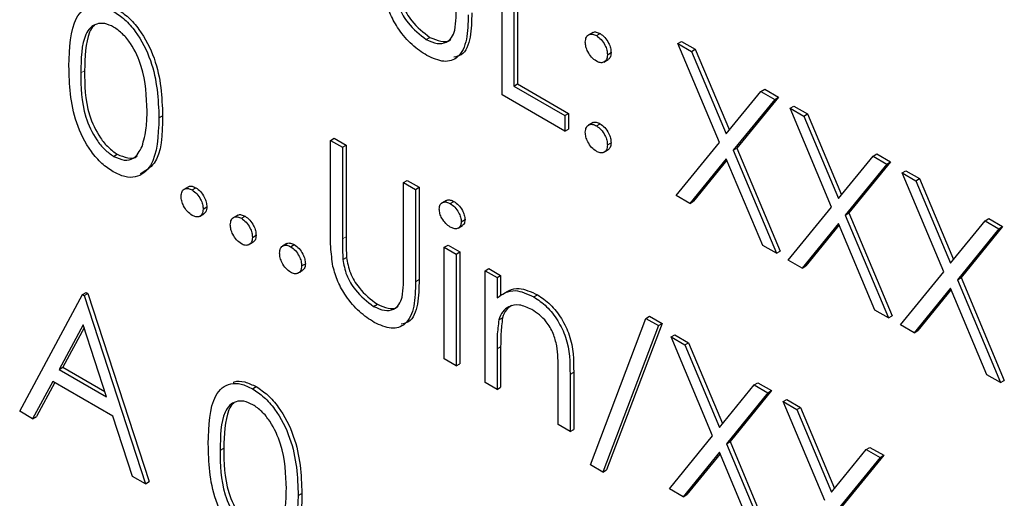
# Paper-space layout 'Blatt4' of a CAD drawing. Header units: millimetres. Extents: x 5 to 418, y 2 to 292.
# Tile 28 of 70: x 128.63 to 131, y 157.53 to 158.68. Entities that reach past the tile are written whole.
import ezdxf

# ---------------------------------------------------------------- set-up
doc = ezdxf.new("R2010")
doc.units = ezdxf.units.MM

psp = doc.layouts.new('Blatt4')

# ---------------------------------------------------------------- linework, layer by layer
at = {"color": 7, "linetype": 'Continuous', "lineweight": 25}
for p, q in [((129.7905, 158.4998), (129.7905, 158.8673)), ((129.8191, 158.8508), (129.8191, 158.5211)), ((129.8279, 158.8559), (129.8279, 158.5262)), ((130.0083, 158.65), (129.9973, 158.6436)), ((129.6085, 158.6332), (129.6173, 158.6383)), ((130.0169, 158.6424), (130.0258, 158.6475)), ((130.2127, 158.6235), (130.2216, 158.6287)), ((130.2216, 158.6287), (130.2545, 158.6096)), ((130.2127, 158.6235), (130.2457, 158.6045)), ((130.3126, 158.3859), (130.2127, 158.6235)), ((130.2457, 158.6045), (130.2545, 158.6096)), ((130.2457, 158.6045), (130.329, 158.4061)), ((130.2545, 158.6096), (130.3363, 158.415)), ((130.0345, 158.5786), (130.0456, 158.5849)), ((130.0435, 158.5964), (130.0523, 158.6015)), ((129.8191, 158.5211), (129.8279, 158.5262)), ((129.8191, 158.5211), (129.9415, 158.4504)), ((129.8279, 158.5262), (129.9503, 158.4555)), ((130.329, 158.4061), (130.4123, 158.5083)), ((130.4123, 158.5083), (130.4212, 158.5134)), ((130.4123, 158.5083), (130.4453, 158.4893)), ((130.4212, 158.5134), (130.4541, 158.4944)), ((129.9415, 158.4127), (129.7905, 158.4998)), ((130.4453, 158.4893), (130.3455, 158.3669)), ((130.4541, 158.4944), (130.3544, 158.372)), ((130.4453, 158.4893), (130.4541, 158.4944)), ((130.482, 158.4681), (130.4908, 158.4732)), ((130.482, 158.4681), (130.5149, 158.4491)), ((130.5818, 158.2305), (130.482, 158.4681)), ((130.4908, 158.4732), (130.5238, 158.4542)), ((128.9665, 158.4447), (128.9753, 158.4498)), ((129.9415, 158.4504), (129.9503, 158.4555)), ((129.9415, 158.4504), (129.9415, 158.4127)), ((129.9503, 158.4555), (129.9503, 158.4178)), ((130.5149, 158.4491), (130.5238, 158.4542)), ((130.5149, 158.4491), (130.5983, 158.2507)), ((130.5238, 158.4542), (130.6055, 158.2596)), ((129.9415, 158.4127), (129.9503, 158.4178)), ((130.0081, 158.4333), (129.9971, 158.427)), ((130.0169, 158.4257), (130.0258, 158.4308)), ((129.3785, 158.3907), (129.3873, 158.3958)), ((129.3785, 158.3907), (129.4071, 158.3742)), ((129.3785, 158.1688), (129.3785, 158.3907)), ((129.3873, 158.3958), (129.4159, 158.3793)), ((129.4071, 158.3742), (129.4159, 158.3793)), ((129.4071, 158.3742), (129.4071, 158.154)), ((129.4159, 158.3793), (129.4159, 158.1591)), ((130.0344, 158.3619), (130.0455, 158.3683)), ((130.0435, 158.3797), (130.0523, 158.3849)), ((130.2087, 158.2585), (130.3126, 158.3859)), ((130.3455, 158.3669), (130.3544, 158.372)), ((130.3455, 158.3669), (130.4494, 158.1195)), ((130.3544, 158.372), (130.4582, 158.1246)), ((128.8576, 158.3522), (128.8664, 158.3573)), ((130.329, 158.3467), (130.2416, 158.2394)), ((130.3306, 158.3429), (130.2505, 158.2445)), ((130.4164, 158.1385), (130.329, 158.3467)), ((130.5983, 158.2507), (130.6816, 158.3529)), ((130.6816, 158.3529), (130.6904, 158.358)), ((130.6816, 158.3529), (130.7145, 158.3339)), ((130.6904, 158.358), (130.7234, 158.339)), ((130.7145, 158.3339), (130.6148, 158.2114)), ((130.7234, 158.339), (130.6236, 158.2165)), ((130.7145, 158.3339), (130.7234, 158.339)), ((130.7512, 158.3127), (130.7601, 158.3178)), ((130.7512, 158.3127), (130.7842, 158.2937)), ((130.8511, 158.075), (130.7512, 158.3127)), ((130.7601, 158.3178), (130.793, 158.2988)), ((130.7842, 158.2937), (130.793, 158.2988)), ((130.793, 158.2988), (130.8747, 158.1042)), ((129.0372, 158.2794), (129.0262, 158.273)), ((129.046, 158.2717), (129.0549, 158.2768)), ((129.5539, 158.2894), (129.5628, 158.2945)), ((129.5539, 158.2894), (129.5825, 158.2729)), ((129.5539, 158.0693), (129.5539, 158.2894)), ((129.5628, 158.2945), (129.5913, 158.278)), ((129.5825, 158.2729), (129.5913, 158.278)), ((129.5825, 158.2729), (129.5825, 158.051)), ((129.5913, 158.278), (129.5913, 158.0561)), ((130.7842, 158.2937), (130.8675, 158.0953)), ((130.2416, 158.2394), (130.2087, 158.2585)), ((129.0725, 158.2258), (129.0814, 158.2309)), ((129.6565, 158.2466), (129.6454, 158.2402)), ((129.666, 158.2389), (129.6748, 158.244)), ((130.2416, 158.2394), (130.2505, 158.2445)), ((130.4779, 158.103), (130.5818, 158.2305)), ((129.0635, 158.2079), (129.0746, 158.2143)), ((129.1555, 158.2111), (129.1445, 158.2047)), ((129.1643, 158.2034), (129.1732, 158.2085)), ((130.6148, 158.2114), (130.6236, 158.2165)), ((130.6148, 158.2114), (130.7186, 157.9641)), ((130.6236, 158.2165), (130.7274, 157.9692)), ((130.9508, 158.1975), (130.9597, 158.2026)), ((130.9597, 158.2026), (130.9926, 158.1836)), ((129.6847, 158.1797), (129.6958, 158.1861)), ((129.6926, 158.1951), (129.7015, 158.2002)), ((130.5983, 158.1912), (130.5109, 158.084)), ((130.5998, 158.1874), (130.5197, 158.0891)), ((130.6856, 157.9831), (130.5983, 158.1912)), ((130.8675, 158.0953), (130.9508, 158.1975)), ((130.9838, 158.1784), (130.884, 158.056)), ((130.9926, 158.1836), (130.8929, 158.0611)), ((130.9508, 158.1975), (130.9838, 158.1784)), ((130.9838, 158.1784), (130.9926, 158.1836)), ((129.1908, 158.1575), (129.1997, 158.1626)), ((129.1818, 158.1396), (129.1929, 158.146)), ((129.2738, 158.1428), (129.2628, 158.1364)), ((129.2826, 158.1351), (129.2915, 158.1402)), ((129.6518, 158.134), (129.6607, 158.1391)), ((129.6518, 158.134), (129.6804, 158.1175)), ((129.6518, 157.8654), (129.6518, 158.134)), ((129.6607, 158.1391), (129.6892, 158.1226)), ((130.4494, 158.1195), (130.4164, 158.1385)), ((129.4083, 158.1044), (129.4172, 158.1095)), ((129.6804, 158.1175), (129.6892, 158.1226)), ((129.6804, 158.1175), (129.6804, 157.849)), ((129.6892, 158.1226), (129.6892, 157.8541)), ((130.4494, 158.1195), (130.4582, 158.1246)), ((129.3091, 158.0892), (129.318, 158.0943)), ((129.7497, 158.0774), (129.7586, 158.0825)), ((129.7586, 158.0825), (129.7871, 158.0661)), ((130.5109, 158.084), (130.4779, 158.103)), ((130.5109, 158.084), (130.5197, 158.0891)), ((129.3001, 158.0713), (129.3112, 158.0777)), ((129.7497, 158.0774), (129.7783, 158.061)), ((129.7497, 157.8089), (129.7497, 158.0774)), ((129.7783, 158.061), (129.7871, 158.0661)), ((129.7783, 158.061), (129.7783, 158.0125)), ((129.7871, 158.0661), (129.7871, 158.0176)), ((130.7472, 157.9476), (130.8511, 158.075)), ((130.884, 158.056), (130.8929, 158.0611)), ((130.8929, 158.0611), (130.9967, 157.8138)), ((130.8675, 158.0358), (130.7801, 157.9286)), ((130.9549, 157.8277), (130.8675, 158.0358)), ((130.884, 158.056), (130.9878, 157.8087)), ((128.632, 157.7397), (128.7829, 158.02)), ((128.7829, 158.02), (128.7917, 158.0251)), ((128.7829, 158.02), (128.787, 158.0177)), ((128.787, 158.0177), (128.7958, 158.0228)), ((128.787, 158.0177), (128.9338, 157.5655)), ((128.7917, 158.0251), (128.7958, 158.0228)), ((128.7958, 158.0228), (128.9427, 157.5706)), ((129.8668, 158.0146), (129.8756, 158.0197)), ((130.8691, 158.032), (130.789, 157.9337)), ((129.482, 157.9917), (129.4909, 157.9968)), ((129.7827, 157.9591), (129.7915, 157.9642)), ((130.1357, 157.9629), (130.1446, 157.9681)), ((130.1446, 157.9681), (130.1747, 157.9507)), ((130.7186, 157.9641), (130.6856, 157.9831)), ((130.7186, 157.9641), (130.7274, 157.9692)), ((128.7846, 157.9474), (128.727, 157.8403)), ((128.7869, 157.9404), (128.7358, 157.8454)), ((128.8407, 157.7747), (128.7846, 157.9474)), ((130.0027, 157.6111), (130.1357, 157.9629)), ((130.1658, 157.9456), (130.0327, 157.5937)), ((130.1747, 157.9507), (130.0416, 157.5988)), ((130.1357, 157.9629), (130.1658, 157.9456)), ((130.1658, 157.9456), (130.1747, 157.9507)), ((130.7801, 157.9286), (130.7472, 157.9476)), ((130.1964, 157.9185), (130.2053, 157.9236)), ((130.1964, 157.9185), (130.2294, 157.8995)), ((130.2962, 157.6808), (130.1964, 157.9185)), ((130.2053, 157.9236), (130.2382, 157.9046)), ((130.7801, 157.9286), (130.789, 157.9337)), ((129.7871, 157.8946), (129.7871, 157.7975)), ((130.2294, 157.8995), (130.2382, 157.9046)), ((130.2294, 157.8995), (130.3127, 157.7011)), ((130.2382, 157.9046), (130.3199, 157.71)), ((129.7783, 157.8895), (129.7783, 157.7924)), ((129.6804, 157.849), (129.6518, 157.8654)), ((129.6804, 157.849), (129.6892, 157.8541)), ((128.727, 157.8403), (128.7358, 157.8454)), ((128.727, 157.8403), (128.8407, 157.7747)), ((128.7358, 157.8454), (128.8366, 157.7872)), ((129.9251, 157.7077), (129.9251, 157.834)), ((129.9537, 157.8283), (129.9537, 157.6912)), ((129.9625, 157.8334), (129.9625, 157.6963)), ((130.9878, 157.8087), (130.9549, 157.8277)), ((128.7115, 157.8116), (128.6631, 157.7217)), ((128.7162, 157.8089), (128.672, 157.7268)), ((128.8558, 157.7283), (128.7115, 157.8116)), ((129.1912, 157.7938), (129.2, 157.7989)), ((129.7783, 157.7924), (129.7497, 157.8089)), ((130.3127, 157.7011), (130.396, 157.8033)), ((130.396, 157.8033), (130.4048, 157.8084)), ((130.396, 157.8033), (130.429, 157.7843)), ((130.4048, 157.8084), (130.4378, 157.7894)), ((130.9878, 157.8087), (130.9967, 157.8138)), ((129.7783, 157.7924), (129.7871, 157.7975)), ((130.429, 157.7843), (130.3292, 157.6618)), ((130.4378, 157.7894), (130.338, 157.6669)), ((130.429, 157.7843), (130.4378, 157.7894)), ((130.4657, 157.7631), (130.4745, 157.7682)), ((130.4657, 157.7631), (130.4986, 157.744)), ((130.5655, 157.5254), (130.4657, 157.7631)), ((130.4745, 157.7682), (130.5075, 157.7491)), ((128.6631, 157.7217), (128.632, 157.7397)), ((128.9028, 157.5834), (128.8558, 157.7283)), ((130.4986, 157.744), (130.5075, 157.7491)), ((130.4986, 157.744), (130.5819, 157.5456)), ((130.5075, 157.7491), (130.5892, 157.5545)), ((128.6631, 157.7217), (128.672, 157.7268)), ((129.9537, 157.6912), (129.9251, 157.7077)), ((129.9537, 157.6912), (129.9625, 157.6963)), ((130.1924, 157.5534), (130.2962, 157.6808)), ((130.3292, 157.6618), (130.338, 157.6669)), ((130.3292, 157.6618), (130.433, 157.4145)), ((130.338, 157.6669), (130.4419, 157.4196)), ((130.3127, 157.6416), (130.2253, 157.5344)), ((130.3143, 157.6378), (130.2341, 157.5395)), ((130.4001, 157.4335), (130.3127, 157.6416)), ((130.5819, 157.5456), (130.6653, 157.6479)), ((130.707, 157.6339), (130.6073, 157.5115)), ((130.6653, 157.6479), (130.6741, 157.653)), ((130.6653, 157.6479), (130.6982, 157.6288)), ((130.6741, 157.653), (130.707, 157.6339)), ((130.6982, 157.6288), (130.707, 157.6339)), ((130.0327, 157.5937), (130.0027, 157.6111)), ((130.6982, 157.6288), (130.5984, 157.5064)), ((130.0327, 157.5937), (130.0416, 157.5988)), ((128.9338, 157.5655), (128.9028, 157.5834)), ((128.9338, 157.5655), (128.9427, 157.5706)), ((129.301, 157.5371), (129.3098, 157.5422)), ((130.2253, 157.5344), (130.1924, 157.5534)), ((130.2253, 157.5344), (130.2341, 157.5395))]:
    psp.add_line(p, q, dxfattribs=at)
at = {"color": 7, "linetype": 'Continuous', "lineweight": 18}
for p, q in [((128.7788, 158.5531), (128.7877, 158.5582)), ((129.4071, 158.154), (129.4159, 158.1591)), ((129.5825, 158.051), (129.5913, 158.0561)), ((129.7783, 157.8895), (129.7871, 157.8946)), ((129.9537, 157.8283), (129.9625, 157.8334)), ((129.1133, 157.6456), (129.1222, 157.6507))]:
    psp.add_line(p, q, dxfattribs=at)
at = {"color": 7, "linetype": 'Continuous', "lineweight": 25}
for points, knots in [([(129.5348, 158.7459), (129.5368, 158.7335), (129.5409, 158.7087), (129.5681, 158.6641), (129.5932, 158.6449), (129.6085, 158.6332)], [0, 0, 0, 0, 0.281057, 0.560821, 1, 1, 1, 1]), ([(129.5436, 158.751), (129.5457, 158.7386), (129.5497, 158.7138), (129.577, 158.6692), (129.602, 158.65), (129.6173, 158.6383)], [0, 0, 0, 0, 0.281057, 0.560821, 1, 1, 1, 1]), ([(129.6101, 158.5946), (129.598, 158.6025), (129.5738, 158.6184), (129.5434, 158.6542), (129.5211, 158.6928), (129.5141, 158.7173), (129.5106, 158.7295)], [0, 0, 0, 0, 0.280221, 0.559914, 0.779952, 1, 1, 1, 1]), ([(128.7503, 158.5695), (128.7515, 158.6126), (128.753, 158.6667), (128.7827, 158.7047), (128.8033, 158.7147), (128.8287, 158.7148), (128.8473, 158.7059), (128.8566, 158.7014)], [0, 0, 0, 0, 0.498702, 0.6241765, 0.7494675, 0.8747453, 1, 1, 1, 1]), ([(128.8566, 158.7014), (128.866, 158.6951), (128.8847, 158.6825), (128.9189, 158.6437), (128.9619, 158.5575), (128.9646, 158.4898), (128.9665, 158.4447)], [0, 0, 0, 0, 0.1256, 0.251197, 0.500581, 1, 1, 1, 1]), ([(128.8655, 158.7065), (128.8749, 158.7002), (128.8936, 158.6876), (128.9277, 158.6488), (128.9707, 158.5626), (128.9735, 158.4949), (128.9753, 158.4498)], [0, 0, 0, 0, 0.1256, 0.251197, 0.500581, 1, 1, 1, 1]), ([(129.7178, 158.6976), (129.7174, 158.6776), (129.7165, 158.6379), (129.7017, 158.5962), (129.6808, 158.592), (129.6747, 158.5907)], [0, 0, 0, 0, 0.41567, 0.82662, 1, 1, 1, 1]), ([(129.6771, 158.6556), (129.6783, 158.6655), (129.6805, 158.6832), (129.6804, 158.7023), (129.6804, 158.7107)], [0, 0, 0, 0, 0.559624, 1, 1, 1, 1]), ([(129.7089, 158.6925), (129.7087, 158.6722), (129.7081, 158.6317), (129.6889, 158.5886), (129.6519, 158.5756), (129.624, 158.5883), (129.6101, 158.5946)], [0, 0, 0, 0, 0.281655, 0.560111, 0.78008, 1, 1, 1, 1]), ([(128.8576, 158.6631), (128.8503, 158.6665), (128.8357, 158.6732), (128.8164, 158.6715), (128.8009, 158.6623), (128.7799, 158.6297), (128.7793, 158.5872), (128.7788, 158.5531)], [0, 0, 0, 0, 0.125139, 0.250418, 0.375519, 0.500847, 1, 1, 1, 1]), ([(128.8109, 158.6664), (128.8108, 158.6664), (128.8056, 158.6633), (128.7901, 158.6326), (128.7887, 158.5913), (128.7877, 158.5582)], [0, 0, 0, 0, 0.004517, 0.204302, 1, 1, 1, 1]), ([(128.9379, 158.4613), (128.9367, 158.4961), (128.935, 158.5482), (128.9052, 158.6159), (128.8795, 158.6478), (128.8649, 158.658), (128.8576, 158.6631)], [0, 0, 0, 0, 0.500072, 0.749021, 0.874598, 1, 1, 1, 1]), ([(129.6085, 158.6332), (129.6173, 158.6292), (129.6348, 158.6213), (129.656, 158.6246), (129.6705, 158.6367), (129.6749, 158.6493), (129.6771, 158.6556)], [0, 0, 0, 0, 0.279787, 0.559377, 0.779569, 1, 1, 1, 1]), ([(130.0075, 158.6489), (130.0079, 158.6494), (130.0102, 158.6516), (130.0167, 158.6516), (130.0228, 158.6488), (130.0258, 158.6475)], [0, 0, 0, 0, 0.111363, 0.55562, 1, 1, 1, 1]), ([(129.6173, 158.6383), (129.626, 158.6345), (129.6433, 158.6269), (129.6606, 158.6275), (129.6666, 158.6329), (129.6672, 158.6335)], [0, 0, 0, 0, 0.473792, 0.947251, 1, 1, 1, 1]), ([(129.9904, 158.6271), (129.9909, 158.6313), (129.9919, 158.6397), (129.9991, 158.6455), (130.0077, 158.6467), (130.0139, 158.6438), (130.0169, 158.6424)], [0, 0, 0, 0, 0.279585, 0.559454, 0.779697, 1, 1, 1, 1]), ([(130.0169, 158.5811), (130.013, 158.5839), (130.0052, 158.5895), (129.9966, 158.6028), (129.9912, 158.6159), (129.9907, 158.6234), (129.9904, 158.6271)], [0, 0, 0, 0, 0.2796468, 0.5592988, 0.7796148, 1, 1, 1, 1]), ([(130.0169, 158.6424), (130.0209, 158.6396), (130.0287, 158.634), (130.0373, 158.6207), (130.0427, 158.6076), (130.0432, 158.6001), (130.0435, 158.5964)], [0, 0, 0, 0, 0.279602, 0.559212, 0.779475, 1, 1, 1, 1]), ([(130.0258, 158.6475), (130.0297, 158.6447), (130.0375, 158.6391), (130.0461, 158.6258), (130.0516, 158.6127), (130.052, 158.6053), (130.0523, 158.6015)], [0, 0, 0, 0, 0.279602, 0.559212, 0.779475, 1, 1, 1, 1]), ([(130.0435, 158.5964), (130.043, 158.5922), (130.0421, 158.5836), (130.0348, 158.5779), (130.0262, 158.5767), (130.02, 158.5797), (130.0169, 158.5811)], [0, 0, 0, 0, 0.279517, 0.559326, 0.779544, 1, 1, 1, 1]), ([(130.0523, 158.6015), (130.0519, 158.5971), (130.0513, 158.5892), (130.0464, 158.5861), (130.0442, 158.5848)], [0, 0, 0, 0, 0.556603, 1, 1, 1, 1]), ([(128.8566, 158.3151), (128.8474, 158.3213), (128.8288, 158.3338), (128.795, 158.3725), (128.7532, 158.4584), (128.7514, 158.525), (128.7503, 158.5695)], [0, 0, 0, 0, 0.125551, 0.25109, 0.50025, 1, 1, 1, 1]), ([(128.7877, 158.5582), (128.7879, 158.5238), (128.7882, 158.4721), (128.8188, 158.4043), (128.8446, 158.3726), (128.8592, 158.3624), (128.8664, 158.3573)], [0, 0, 0, 0, 0.500291, 0.749086, 0.874606, 1, 1, 1, 1]), ([(128.7788, 158.5531), (128.7791, 158.5187), (128.7794, 158.467), (128.81, 158.3992), (128.8358, 158.3675), (128.8503, 158.3573), (128.8576, 158.3522)], [0, 0, 0, 0, 0.500291, 0.749086, 0.874606, 1, 1, 1, 1]), ([(128.9259, 158.3759), (128.9299, 158.3905), (128.9372, 158.4166), (128.9377, 158.4476), (128.9379, 158.4613)], [0, 0, 0, 0, 0.559599, 1, 1, 1, 1]), ([(128.9665, 158.4447), (128.9647, 158.4016), (128.962, 158.337), (128.9188, 158.3011), (128.8847, 158.3015), (128.866, 158.3105), (128.8566, 158.3151)], [0, 0, 0, 0, 0.499407, 0.748743, 0.874372, 1, 1, 1, 1]), ([(128.9753, 158.4498), (128.9744, 158.405), (128.973, 158.3397), (128.9338, 158.3174), (128.9216, 158.3104)], [0, 0, 0, 0, 0.6868398, 1, 1, 1, 1]), ([(129.9904, 158.4104), (129.9909, 158.4146), (129.9918, 158.4231), (129.999, 158.4289), (130.0077, 158.4301), (130.0139, 158.4271), (130.0169, 158.4257)], [0, 0, 0, 0, 0.279576, 0.559284, 0.779552, 1, 1, 1, 1]), ([(130.0074, 158.4322), (130.0078, 158.4327), (130.0101, 158.435), (130.0167, 158.4349), (130.0227, 158.4322), (130.0258, 158.4308)], [0, 0, 0, 0, 0.116538, 0.55809, 1, 1, 1, 1]), ([(130.0169, 158.4257), (130.0209, 158.4229), (130.0287, 158.4173), (130.0373, 158.404), (130.0427, 158.3909), (130.0432, 158.3835), (130.0435, 158.3797)], [0, 0, 0, 0, 0.2796016, 0.559212, 0.7794752, 1, 1, 1, 1]), ([(130.0258, 158.4308), (130.0297, 158.428), (130.0375, 158.4224), (130.0461, 158.4091), (130.0516, 158.396), (130.052, 158.3886), (130.0523, 158.3849)], [0, 0, 0, 0, 0.2796016, 0.559212, 0.7794752, 1, 1, 1, 1]), ([(130.0169, 158.3644), (130.013, 158.3672), (130.0052, 158.3729), (129.9966, 158.3862), (129.9913, 158.3992), (129.9907, 158.4067), (129.9904, 158.4104)], [0, 0, 0, 0, 0.279581, 0.559143, 0.779575, 1, 1, 1, 1]), ([(128.8576, 158.3522), (128.8663, 158.3484), (128.8837, 158.3409), (128.9105, 158.3464), (128.9201, 158.3647), (128.9259, 158.3759)], [0, 0, 0, 0, 0.280257, 0.560781, 1, 1, 1, 1]), ([(130.0435, 158.3797), (130.043, 158.3755), (130.0421, 158.367), (130.0348, 158.3612), (130.0261, 158.3601), (130.02, 158.363), (130.0169, 158.3644)], [0, 0, 0, 0, 0.2794691, 0.5593578, 0.7796739, 1, 1, 1, 1]), ([(130.0523, 158.3849), (130.0519, 158.3805), (130.0512, 158.3726), (130.0463, 158.3695), (130.0441, 158.3681)], [0, 0, 0, 0, 0.554441, 1, 1, 1, 1]), ([(128.8664, 158.3573), (128.8749, 158.3539), (128.8919, 158.347), (128.9093, 158.3469), (128.9139, 158.3532), (128.914, 158.3534)], [0, 0, 0, 0, 0.492383, 0.985234, 1, 1, 1, 1]), ([(129.0195, 158.2564), (129.02, 158.2606), (129.0209, 158.2691), (129.0281, 158.275), (129.0368, 158.2761), (129.0429, 158.2732), (129.046, 158.2717)], [0, 0, 0, 0, 0.279576, 0.559284, 0.779552, 1, 1, 1, 1]), ([(129.0364, 158.2783), (129.0369, 158.2787), (129.0392, 158.281), (129.0458, 158.281), (129.0518, 158.2782), (129.0549, 158.2768)], [0, 0, 0, 0, 0.116538, 0.55809, 1, 1, 1, 1]), ([(129.046, 158.2717), (129.0499, 158.2689), (129.0578, 158.2634), (129.0664, 158.25), (129.0718, 158.2369), (129.0723, 158.2295), (129.0725, 158.2258)], [0, 0, 0, 0, 0.279602, 0.559212, 0.779475, 1, 1, 1, 1]), ([(129.0549, 158.2768), (129.0588, 158.274), (129.0666, 158.2685), (129.0752, 158.2551), (129.0806, 158.242), (129.0811, 158.2346), (129.0814, 158.2309)], [0, 0, 0, 0, 0.279602, 0.559212, 0.779475, 1, 1, 1, 1]), ([(129.046, 158.2105), (129.0421, 158.2133), (129.0343, 158.2189), (129.0257, 158.2322), (129.0204, 158.2453), (129.0198, 158.2527), (129.0195, 158.2564)], [0, 0, 0, 0, 0.279581, 0.559143, 0.779575, 1, 1, 1, 1]), ([(129.6558, 158.2453), (129.6566, 158.246), (129.6592, 158.2483), (129.6661, 158.2481), (129.6719, 158.2453), (129.6748, 158.244)], [0, 0, 0, 0, 0.183763, 0.591888, 1, 1, 1, 1]), ([(129.0725, 158.2258), (129.0721, 158.2215), (129.0712, 158.213), (129.0639, 158.2073), (129.0552, 158.2061), (129.0491, 158.209), (129.046, 158.2105)], [0, 0, 0, 0, 0.2794691, 0.5593578, 0.7796739, 1, 1, 1, 1]), ([(129.0814, 158.2309), (129.081, 158.2265), (129.0803, 158.2186), (129.0754, 158.2155), (129.0732, 158.2141)], [0, 0, 0, 0, 0.554441, 1, 1, 1, 1]), ([(129.6396, 158.2257), (129.6401, 158.2297), (129.6411, 158.2378), (129.6486, 158.2426), (129.6571, 158.2432), (129.663, 158.2403), (129.666, 158.2389)], [0, 0, 0, 0, 0.279289, 0.558897, 0.779452, 1, 1, 1, 1]), ([(129.666, 158.1823), (129.6622, 158.1849), (129.6548, 158.1902), (129.6462, 158.2025), (129.6406, 158.215), (129.6399, 158.2221), (129.6396, 158.2257)], [0, 0, 0, 0, 0.279784, 0.559698, 0.779921, 1, 1, 1, 1]), ([(129.666, 158.2389), (129.6698, 158.2362), (129.6773, 158.231), (129.686, 158.2185), (129.6917, 158.2059), (129.6923, 158.1987), (129.6926, 158.1951)], [0, 0, 0, 0, 0.2798695, 0.5598663, 0.7799105, 1, 1, 1, 1]), ([(129.6748, 158.244), (129.6786, 158.2413), (129.6862, 158.2361), (129.6949, 158.2236), (129.7005, 158.211), (129.7011, 158.2038), (129.7015, 158.2002)], [0, 0, 0, 0, 0.2798695, 0.5598663, 0.7799105, 1, 1, 1, 1]), ([(129.1378, 158.1881), (129.1383, 158.1923), (129.1392, 158.2008), (129.1464, 158.2067), (129.1551, 158.2078), (129.1613, 158.2049), (129.1643, 158.2034)], [0, 0, 0, 0, 0.2795762, 0.5592837, 0.7795524, 1, 1, 1, 1]), ([(129.1548, 158.21), (129.1552, 158.2104), (129.1575, 158.2127), (129.1641, 158.2127), (129.1701, 158.2099), (129.1732, 158.2085)], [0, 0, 0, 0, 0.116538, 0.55809, 1, 1, 1, 1]), ([(129.1643, 158.2034), (129.1682, 158.2006), (129.1761, 158.1951), (129.1847, 158.1817), (129.1901, 158.1686), (129.1906, 158.1612), (129.1908, 158.1575)], [0, 0, 0, 0, 0.279602, 0.559212, 0.779475, 1, 1, 1, 1]), ([(129.1732, 158.2085), (129.1771, 158.2057), (129.1849, 158.2002), (129.1935, 158.1868), (129.199, 158.1737), (129.1994, 158.1663), (129.1997, 158.1626)], [0, 0, 0, 0, 0.279602, 0.559212, 0.779475, 1, 1, 1, 1]), ([(129.1643, 158.1422), (129.1604, 158.145), (129.1526, 158.1506), (129.144, 158.1639), (129.1387, 158.177), (129.1381, 158.1844), (129.1378, 158.1881)], [0, 0, 0, 0, 0.279581, 0.559143, 0.779575, 1, 1, 1, 1]), ([(129.6926, 158.1951), (129.6921, 158.191), (129.691, 158.183), (129.6834, 158.1785), (129.6748, 158.1779), (129.6689, 158.1809), (129.666, 158.1823)], [0, 0, 0, 0, 0.27916, 0.558862, 0.779356, 1, 1, 1, 1]), ([(129.7015, 158.2002), (129.701, 158.196), (129.7003, 158.1892), (129.6959, 158.187), (129.6942, 158.1861)], [0, 0, 0, 0, 0.6229409, 1, 1, 1, 1]), ([(129.1908, 158.1575), (129.1904, 158.1532), (129.1895, 158.1447), (129.1822, 158.139), (129.1735, 158.1378), (129.1674, 158.1407), (129.1643, 158.1422)], [0, 0, 0, 0, 0.2794691, 0.5593578, 0.7796739, 1, 1, 1, 1]), ([(129.1997, 158.1626), (129.1993, 158.1582), (129.1986, 158.1503), (129.1937, 158.1472), (129.1915, 158.1458)], [0, 0, 0, 0, 0.5544413, 1, 1, 1, 1]), ([(129.3842, 158.088), (129.3821, 158.1036), (129.3785, 158.1313), (129.3785, 158.1573), (129.3785, 158.1688)], [0, 0, 0, 0, 0.559499, 1, 1, 1, 1]), ([(129.4071, 158.154), (129.407, 158.1449), (129.407, 158.1286), (129.4079, 158.1118), (129.4083, 158.1044)], [0, 0, 0, 0, 0.560124, 1, 1, 1, 1]), ([(129.4159, 158.1591), (129.4159, 158.15), (129.4158, 158.1337), (129.4168, 158.1169), (129.4172, 158.1095)], [0, 0, 0, 0, 0.560124, 1, 1, 1, 1]), ([(129.2561, 158.1198), (129.2566, 158.124), (129.2575, 158.1325), (129.2647, 158.1384), (129.2734, 158.1395), (129.2796, 158.1366), (129.2826, 158.1351)], [0, 0, 0, 0, 0.279576, 0.559284, 0.779552, 1, 1, 1, 1]), ([(129.2731, 158.1417), (129.2735, 158.1421), (129.2758, 158.1444), (129.2824, 158.1444), (129.2884, 158.1416), (129.2915, 158.1402)], [0, 0, 0, 0, 0.116538, 0.55809, 1, 1, 1, 1]), ([(129.2826, 158.1351), (129.2866, 158.1323), (129.2944, 158.1268), (129.303, 158.1134), (129.3084, 158.1003), (129.3089, 158.0929), (129.3091, 158.0892)], [0, 0, 0, 0, 0.2796016, 0.559212, 0.7794752, 1, 1, 1, 1]), ([(129.2915, 158.1402), (129.2954, 158.1374), (129.3032, 158.1319), (129.3118, 158.1185), (129.3173, 158.1054), (129.3177, 158.098), (129.318, 158.0943)], [0, 0, 0, 0, 0.2796016, 0.559212, 0.7794752, 1, 1, 1, 1]), ([(129.2826, 158.0739), (129.2787, 158.0767), (129.2709, 158.0823), (129.2623, 158.0956), (129.257, 158.1087), (129.2564, 158.1161), (129.2561, 158.1198)], [0, 0, 0, 0, 0.279581, 0.559143, 0.779575, 1, 1, 1, 1]), ([(129.4172, 158.1095), (129.4192, 158.0971), (129.4232, 158.0724), (129.4505, 158.0277), (129.4755, 158.0086), (129.4909, 157.9968)], [0, 0, 0, 0, 0.281057, 0.560821, 1, 1, 1, 1]), ([(129.3091, 158.0892), (129.3087, 158.0849), (129.3078, 158.0764), (129.3005, 158.0707), (129.2918, 158.0695), (129.2857, 158.0724), (129.2826, 158.0739)], [0, 0, 0, 0, 0.279469, 0.559358, 0.779674, 1, 1, 1, 1]), ([(129.318, 158.0943), (129.3176, 158.0899), (129.3169, 158.082), (129.312, 158.0789), (129.3098, 158.0775)], [0, 0, 0, 0, 0.554441, 1, 1, 1, 1]), ([(129.4836, 157.9531), (129.4715, 157.9611), (129.4474, 157.9769), (129.4169, 158.0127), (129.3946, 158.0513), (129.3877, 158.0758), (129.3842, 158.088)], [0, 0, 0, 0, 0.280221, 0.559914, 0.779952, 1, 1, 1, 1]), ([(129.4083, 158.1044), (129.4104, 158.092), (129.4144, 158.0673), (129.4417, 158.0226), (129.4667, 158.0035), (129.482, 157.9917)], [0, 0, 0, 0, 0.281057, 0.560821, 1, 1, 1, 1]), ([(129.5507, 158.0141), (129.5519, 158.024), (129.554, 158.0417), (129.5539, 158.0608), (129.5539, 158.0693)], [0, 0, 0, 0, 0.559624, 1, 1, 1, 1]), ([(129.5825, 158.051), (129.5822, 158.0307), (129.5817, 157.9903), (129.5625, 157.9471), (129.5254, 157.9342), (129.4975, 157.9468), (129.4836, 157.9531)], [0, 0, 0, 0, 0.281655, 0.560111, 0.78008, 1, 1, 1, 1]), ([(129.5913, 158.0561), (129.5909, 158.0361), (129.59, 157.9964), (129.5752, 157.9547), (129.5544, 157.9505), (129.5482, 157.9492)], [0, 0, 0, 0, 0.41567, 0.82662, 1, 1, 1, 1]), ([(129.7871, 158.0176), (129.8007, 158.0267), (129.825, 158.0429), (129.8601, 158.0268), (129.8756, 158.0197)], [0, 0, 0, 0, 0.5591406, 1, 1, 1, 1]), ([(129.482, 157.9917), (129.4908, 157.9878), (129.5083, 157.9798), (129.5295, 157.9831), (129.544, 157.9952), (129.5484, 158.0078), (129.5507, 158.0141)], [0, 0, 0, 0, 0.279787, 0.559377, 0.779569, 1, 1, 1, 1]), ([(129.7783, 158.0125), (129.7919, 158.0216), (129.8161, 158.0378), (129.8513, 158.0217), (129.8668, 158.0146)], [0, 0, 0, 0, 0.5591406, 1, 1, 1, 1]), ([(129.8668, 158.0146), (129.8772, 158.0075), (129.898, 157.9934), (129.9254, 157.9582), (129.9532, 157.8993), (129.9535, 157.8576), (129.9537, 157.8283)], [0, 0, 0, 0, 0.187021, 0.37389, 0.56061, 1, 1, 1, 1]), ([(129.8756, 158.0197), (129.886, 158.0126), (129.9069, 157.9985), (129.9342, 157.9633), (129.962, 157.9044), (129.9623, 157.8627), (129.9625, 157.8334)], [0, 0, 0, 0, 0.187021, 0.37389, 0.56061, 1, 1, 1, 1]), ([(129.4909, 157.9968), (129.4995, 157.993), (129.5168, 157.9855), (129.5342, 157.986), (129.5401, 157.9915), (129.5407, 157.992)], [0, 0, 0, 0, 0.473792, 0.947251, 1, 1, 1, 1]), ([(129.8618, 157.9845), (129.8517, 157.9891), (129.8315, 157.9983), (129.8079, 157.9931), (129.7907, 157.9804), (129.7853, 157.9662), (129.7827, 157.9591)], [0, 0, 0, 0, 0.279553, 0.559373, 0.779703, 1, 1, 1, 1]), ([(129.8132, 157.9938), (129.8087, 157.991), (129.7987, 157.9846), (129.7941, 157.9714), (129.7915, 157.9642)], [0, 0, 0, 0, 0.449857, 1, 1, 1, 1]), ([(129.7915, 157.9642), (129.7899, 157.9517), (129.7871, 157.9294), (129.7871, 157.9053), (129.7871, 157.8946)], [0, 0, 0, 0, 0.559658, 1, 1, 1, 1]), ([(129.9218, 157.897), (129.9195, 157.9069), (129.9149, 157.9266), (129.8943, 157.962), (129.8741, 157.976), (129.8618, 157.9845)], [0, 0, 0, 0, 0.281192, 0.561331, 1, 1, 1, 1]), ([(129.7827, 157.9591), (129.7811, 157.9466), (129.7782, 157.9243), (129.7783, 157.9002), (129.7783, 157.8895)], [0, 0, 0, 0, 0.559658, 1, 1, 1, 1]), ([(129.9251, 157.834), (129.9252, 157.8454), (129.9253, 157.8658), (129.9229, 157.8875), (129.9218, 157.897)], [0, 0, 0, 0, 0.560255, 1, 1, 1, 1]), ([(129.0848, 157.6619), (129.086, 157.7051), (129.0875, 157.7591), (129.1172, 157.7972), (129.1379, 157.8072), (129.1633, 157.8073), (129.1819, 157.7983), (129.1912, 157.7938)], [0, 0, 0, 0, 0.498702, 0.624177, 0.749467, 0.874745, 1, 1, 1, 1]), ([(129.145, 157.8094), (129.1458, 157.8098), (129.1534, 157.8137), (129.1724, 157.8118), (129.1908, 157.8032), (129.2, 157.7989)], [0, 0, 0, 0, 0.057969, 0.529028, 1, 1, 1, 1]), ([(129.2, 157.7989), (129.2094, 157.7926), (129.2281, 157.7801), (129.2622, 157.7412), (129.3052, 157.655), (129.308, 157.5873), (129.3098, 157.5422)], [0, 0, 0, 0, 0.1256001, 0.2511969, 0.5005813, 1, 1, 1, 1]), ([(129.1912, 157.7938), (129.2005, 157.7875), (129.2193, 157.775), (129.2534, 157.7361), (129.2964, 157.6499), (129.2992, 157.5822), (129.301, 157.5371)], [0, 0, 0, 0, 0.1256001, 0.2511969, 0.5005813, 1, 1, 1, 1]), ([(129.1921, 157.7555), (129.1848, 157.7589), (129.1702, 157.7656), (129.1509, 157.7639), (129.1354, 157.7547), (129.1144, 157.7221), (129.1138, 157.6796), (129.1133, 157.6456)], [0, 0, 0, 0, 0.125139, 0.250418, 0.375519, 0.500847, 1, 1, 1, 1]), ([(129.1454, 157.7589), (129.1453, 157.7588), (129.1401, 157.7557), (129.1246, 157.7251), (129.1233, 157.6837), (129.1222, 157.6507)], [0, 0, 0, 0, 0.004517, 0.204302, 1, 1, 1, 1]), ([(129.2724, 157.5537), (129.2713, 157.5885), (129.2695, 157.6406), (129.2397, 157.7083), (129.214, 157.7403), (129.1994, 157.7504), (129.1921, 157.7555)], [0, 0, 0, 0, 0.500072, 0.749021, 0.874598, 1, 1, 1, 1]), ([(129.1912, 157.4075), (129.1819, 157.4137), (129.1633, 157.4262), (129.1295, 157.4649), (129.0877, 157.5508), (129.086, 157.6174), (129.0848, 157.6619)], [0, 0, 0, 0, 0.125551, 0.25109, 0.50025, 1, 1, 1, 1]), ([(129.1133, 157.6456), (129.1136, 157.6111), (129.1139, 157.5594), (129.1445, 157.4916), (129.1703, 157.4599), (129.1848, 157.4497), (129.1921, 157.4446)], [0, 0, 0, 0, 0.500291, 0.749086, 0.874606, 1, 1, 1, 1]), ([(129.1222, 157.6507), (129.1224, 157.6162), (129.1228, 157.5645), (129.1533, 157.4967), (129.1791, 157.465), (129.1937, 157.4548), (129.201, 157.4497)], [0, 0, 0, 0, 0.500291, 0.749086, 0.874606, 1, 1, 1, 1]), ([(129.3098, 157.5422), (129.3089, 157.4974), (129.3076, 157.4321), (129.2684, 157.4098), (129.2561, 157.4028)], [0, 0, 0, 0, 0.6868398, 1, 1, 1, 1]), ([(129.2604, 157.4683), (129.2644, 157.4829), (129.2717, 157.509), (129.2722, 157.54), (129.2724, 157.5537)], [0, 0, 0, 0, 0.559599, 1, 1, 1, 1]), ([(129.301, 157.5371), (129.2992, 157.494), (129.2965, 157.4294), (129.2533, 157.3935), (129.2192, 157.3939), (129.2005, 157.403), (129.1912, 157.4075)], [0, 0, 0, 0, 0.499407, 0.748743, 0.874372, 1, 1, 1, 1])]:
    psp.add_open_spline(points, degree=3, knots=knots, dxfattribs=at)

doc.saveas('drawing.dxf')
